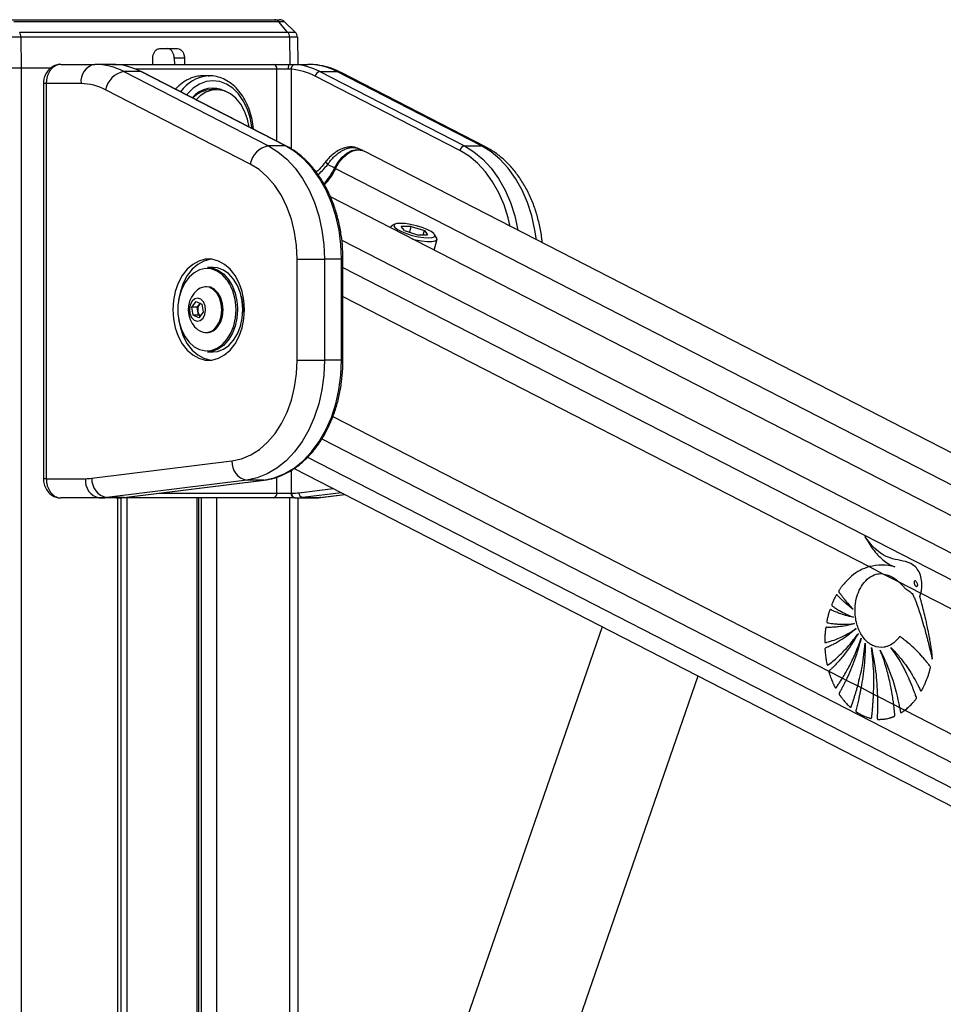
# Model space of a CAD drawing. Header units: millimetres. Extents: x 20 to 22981, y 40 to 19992.
# Tile 55 of 158: x 6810 to 7193, y 7551 to 7959. Entities that reach past the tile are written whole.
import ezdxf

# ---------------------------------------------------------------- set-up
doc = ezdxf.new("R2010")
doc.units = ezdxf.units.MM
doc.header["$LTSCALE"] = 2

msp = doc.modelspace()

# ---------------------------------------------------------------- linework, layer by layer
at = {"color": 7, "linetype": 'Continuous', "lineweight": 25}
for p, q in [((6806.09, 7959.49), (6915.45, 7959.49)), ((6917.19, 7958.65), (6807.25, 7958.65)), ((6915.45, 7959.49), (6917.52, 7959.49)), ((6920.89, 7954.36), (6917.19, 7958.65)), ((6919.6, 7958.65), (6917.19, 7958.65)), ((6924.05, 7954.36), (6919.6, 7958.65)), ((6809.71, 7954.36), (6920.89, 7954.36)), ((6920.89, 7954.36), (6924.05, 7954.36)), ((6810.22, 7952.25), (6799.26, 7952.25)), ((6810.22, 7952.25), (6810.34, 7939.49)), ((6921.65, 7952.25), (6810.22, 7952.25)), ((6924.96, 7952.25), (6921.65, 7952.25)), ((6924.96, 7952.25), (6925.16, 7940.96)), ((6867.79, 7947.49), (6875.24, 7947.49)), ((6864.96, 7940.96), (6864.96, 7943.56)), ((6878.06, 7943.56), (6873.82, 7943.56)), ((6873.82, 7943.56), (6873.88, 7940.96)), ((6878.06, 7943.56), (6878.13, 7940.96)), ((6799.26, 7939.49), (6810.34, 7939.49)), ((6810.34, 7939.49), (6822.89, 7939.49)), ((6810.34, 7939.49), (6822.93, 7939.49)), ((6826.84, 7940.96), (6840.85, 7940.96)), ((6848.24, 7940.96), (6840.85, 7940.96)), ((6848.24, 7940.96), (6850.01, 7940.96)), ((6850.01, 7940.96), (6914.83, 7940.96)), ((6852.95, 7937.94), (6912.92, 7907.07)), ((6860.02, 7937.94), (6852.95, 7937.94)), ((6919.99, 7907.07), (6860.02, 7937.94)), ((6920.42, 7906.97), (6860.45, 7937.84)), ((6914.83, 7940.96), (6921.86, 7940.96)), ((6921.08, 7938.96), (6916.4, 7938.96)), ((6921.86, 7940.96), (6929.24, 7940.96)), ((6934.26, 7937.94), (6994.24, 7907.07)), ((6934.26, 7937.94), (6941.33, 7937.94)), ((7001.31, 7907.07), (6941.33, 7937.94)), ((7003.04, 7906.67), (6943.06, 7937.54)), ((6888.47, 7936.16), (6885.64, 7936.16)), ((6887.93, 7936.15), (6888.47, 7936.16)), ((6992.34, 7905.19), (6932.37, 7936.06)), ((6819.57, 7932.96), (6819.57, 7768.96)), ((6820.74, 7932.96), (6820.74, 7768.96)), ((6835.2, 7932.96), (6820.74, 7932.96)), ((6905.33, 7899.55), (6845.35, 7930.42)), ((6891.44, 7930.46), (6889.39, 7930.46)), ((6919.99, 7907.07), (6912.92, 7907.07)), ((6952.1, 7905.13), (6950.19, 7906.02)), ((8153.66, 7287.66), (6952.67, 7904.86)), ((6994.24, 7907.07), (7001.31, 7907.07)), ((6936.92, 7900.82), (6936.93, 7900.84)), ((6937.57, 7899.43), (6940.42, 7897.96)), ((8129.24, 7274.09), (6938.61, 7885.97)), ((6963.49, 7873.3), (6963.47, 7873.2)), ((6965.35, 7874.57), (6963.95, 7873.8)), ((6972.17, 7873.67), (6968.01, 7873.67)), ((6969.32, 7871.94), (6968.01, 7873.67)), ((6971.54, 7871.23), (6972.17, 7873.67)), ((6972.17, 7873.67), (6977.62, 7871.94)), ((6969.32, 7871.94), (6974.77, 7870.2)), ((6974.77, 7870.2), (6978.92, 7870.2)), ((6977.17, 7870.2), (6977.62, 7871.94)), ((6977.62, 7871.94), (6978.92, 7870.2)), ((6981.71, 7863.82), (6982.86, 7868.32)), ((6982.71, 7868.98), (6981.86, 7870.33)), ((6924.87, 7860.09), (6936.18, 7860.09)), ((6924.87, 7818.15), (6924.87, 7860.09)), ((6936.18, 7860.09), (6936.18, 7818.15)), ((6943.25, 7860.09), (6936.18, 7860.09)), ((6943.25, 7818.15), (6943.25, 7860.09)), ((6943.84, 7818.15), (6943.84, 7860.09)), ((6889.94, 7856.62), (6887.68, 7856.62)), ((6887.39, 7848.62), (6886.86, 7848.62)), ((6881.17, 7840.16), (6882.97, 7842.5)), ((6881.7, 7836.77), (6881.17, 7840.16)), ((6883.37, 7840.16), (6881.17, 7840.16)), ((6882.97, 7842.5), (6885.31, 7841.46)), ((6883.37, 7840.16), (6884.28, 7841.33)), ((6883.64, 7838.46), (6883.37, 7840.16)), ((6884.28, 7841.33), (6884.62, 7841.77)), ((6885.31, 7841.46), (6885.84, 7838.08)), ((6884.04, 7835.74), (6881.7, 7836.77)), ((6883.91, 7836.77), (6881.7, 7836.77)), ((6883.91, 7836.77), (6883.64, 7838.46)), ((6884.6, 7836.47), (6883.91, 7836.77)), ((6885.84, 7838.08), (6884.04, 7835.74)), ((6902.31, 7839.12), (6902.29, 7837.98)), ((6886.86, 7829.62), (6887.39, 7829.62)), ((6887.68, 7821.62), (6889.94, 7821.62)), ((6924.87, 7818.15), (6936.18, 7818.15)), ((6943.25, 7818.15), (6936.18, 7818.15)), ((6839.65, 7769.12), (6897.76, 7776.31)), ((6923.57, 7773.2), (7968.68, 7236.12)), ((6820.74, 7768.96), (6837.06, 7768.96)), ((6903.91, 7768.34), (6845.8, 7761.15)), ((6852.87, 7761.15), (6910.98, 7768.34)), ((6852.99, 7761.16), (6911.1, 7768.35)), ((6910.98, 7768.34), (6903.91, 7768.34)), ((6911.1, 7768.35), (6910.98, 7768.34)), ((6916.4, 7762.96), (6922.35, 7762.96)), ((6922.35, 7762.96), (6922.62, 7762.96)), ((6934.68, 7761.18), (6944.59, 7762.4)), ((6842.72, 7760.96), (6826.84, 7760.96)), ((6849.79, 7760.96), (6842.72, 7760.96)), ((6852.87, 7761.15), (6845.8, 7761.15)), ((6850.01, 7760.96), (6849.79, 7760.96)), ((6914.83, 7760.96), (6850.01, 7760.96)), ((6851.82, 6590.02), (6851.82, 7760.96)), ((6852.99, 7761.16), (6852.87, 7761.15)), ((6883.98, 7218.4), (6883.98, 7760.96)), ((6923.76, 7760.96), (6914.83, 7760.96)), ((6924.03, 7760.96), (6923.76, 7760.96)), ((6924.03, 7760.96), (6931.1, 7760.96)), ((6925.18, 7760.96), (6925.18, 7305.15)), ((6927.12, 7761.15), (6934.19, 7761.15)), ((7162.14, 7732.44), (7167.8, 7729.53)), ((7167.8, 7729.53), (7174.5, 7726.09)), ((7174.5, 7726.09), (7183.64, 7721.39)), ((7183.64, 7721.39), (7915.04, 7345.51)), ((7051.38, 7707.52), (6977.1, 7492.63)), ((7145.5, 7689.04), (7151.1, 7686.16)), ((7018.96, 7478.15), (7091.18, 7687.07)), ((7151.1, 7686.16), (7152.61, 7685.38)), ((7152.61, 7685.38), (7157.42, 7682.91)), ((7157.42, 7682.91), (7158.79, 7682.21)), ((7158.79, 7682.21), (7164.01, 7679.53)), ((7164.01, 7679.53), (7165.59, 7678.71)), ((7165.59, 7678.71), (7172.35, 7675.24)), ((7172.35, 7675.24), (7174.82, 7673.97)), ((7174.82, 7673.97), (7176.98, 7672.86)), ((7176.98, 7672.86), (7903.1, 7299.7))]:
    msp.add_line(p, q, dxfattribs=at)
at = {"color": 8, "linetype": 'Continuous', "lineweight": 25}
for p, q in [((6921.65, 7952.25), (6921.81, 7940.96)), ((6810.34, 7939.49), (6810.34, 2191.49)), ((6916.4, 7938.96), (6857.82, 7938.96)), ((6916.4, 7909.04), (6916.4, 7938.96)), ((6922.35, 7938.9), (6922.35, 7905.83)), ((6820.74, 7932.96), (6819.57, 7932.96)), ((6940.81, 7897.75), (8141.32, 7280.8)), ((6943.37, 7867.99), (8114.71, 7266.02)), ((6943.84, 7860.09), (6943.25, 7860.09)), ((6943.84, 7856.64), (7930.77, 7349.45)), ((6943.84, 7844.62), (7162.14, 7732.44)), ((6900.04, 7839.84), (6900.05, 7839.12)), ((6943.84, 7818.15), (6943.25, 7818.15)), ((6939.65, 7794.83), (7145.5, 7689.04)), ((6935.06, 7785.45), (7913.5, 7282.62)), ((6929.17, 7777.89), (8023.64, 7215.44)), ((6922.35, 7772.42), (6922.35, 7762.96)), ((6820.74, 7768.96), (6819.57, 7768.96)), ((6916.4, 7762.96), (6916.4, 7769.61)), ((6867.56, 7762.96), (6916.4, 7762.96)), ((6925.58, 7763.14), (6939.75, 7764.89)), ((6943.17, 7763.13), (6927.12, 7761.15)), ((6934.19, 7761.15), (6944.54, 7762.43)), ((6850.06, 7760.96), (6850.01, 7760.96)), ((6850.44, 6590.02), (6850.44, 7760.96)), ((6854.22, 7760.96), (6854.22, 7218.4)), ((6883.4, 7218.4), (6883.4, 7760.96)), ((6885.18, 7216.08), (6885.18, 7760.96)), ((6891.35, 7760.96), (6891.35, 7213.52)), ((6921.84, 7295.46), (6921.84, 7760.96)), ((6934.68, 7761.18), (6934.19, 7761.15))]:
    msp.add_line(p, q, dxfattribs=at)
at = {"color": 8, "linetype": 'Continuous', "lineweight": 25, "flags": 128}
for points in [[(6850.01, 7940.96), (6850.26, 7940.92), (6850.45, 7940.83)], [(6943.06, 7937.54), (6942.4, 7937.8), (6941.33, 7937.94)], [(6906.11, 7914.34), (6906.04, 7914.99), (6905.3, 7918.89), (6904.09, 7922.56), (6902.45, 7925.87), (6900.43, 7928.73), (6898.08, 7931.05), (6895.49, 7932.76), (6892.73, 7933.81), (6889.88, 7934.16), (6887.03, 7933.81), (6884.27, 7932.76), (6881.68, 7931.05), (6879.34, 7928.73), (6878.98, 7928.3)], [(6920.42, 7906.97), (6920.26, 7907.04), (6919.99, 7907.07)], [(7013.28, 7873.71), (7012.42, 7877.29), (7010.7, 7882.62), (7008.53, 7887.62), (7005.95, 7892.21), (7003, 7896.31), (6999.71, 7899.88), (6996.14, 7902.86), (6992.34, 7905.19)], [(6994.24, 7907.07), (6998.2, 7904.64), (7001.92, 7901.54), (7005.34, 7897.82), (7008.42, 7893.54), (7011.11, 7888.77), (7013.36, 7883.56), (7015.15, 7878.01), (7016.45, 7872.18), (7016.47, 7872.07)], [(7024.11, 7868.14), (7023.52, 7872.18), (7022.22, 7878.01), (7020.43, 7883.56), (7018.18, 7888.77), (7015.49, 7893.54), (7012.41, 7897.82), (7008.99, 7901.54), (7005.27, 7904.64), (7001.31, 7907.07)], [(7003.04, 7906.67), (7002.38, 7906.93), (7001.31, 7907.07)], [(6937.57, 7899.43), (6937.24, 7899.84), (6937.02, 7900.2), (6936.89, 7900.5), (6936.88, 7900.73), (6936.92, 7900.82)], [(6899.04, 7834.5), (6899.24, 7835.68), (6899.49, 7839.12)]]:
    msp.add_lwpolyline(points, dxfattribs=at)
at = {"color": 7, "linetype": 'Continuous', "lineweight": 25, "flags": 128}
for points in [[(6860.45, 7937.84), (6860.28, 7937.91), (6860.02, 7937.94)], [(6921.86, 7940.96), (6921.71, 7940.92), (6921.56, 7940.81), (6921.43, 7940.62), (6921.31, 7940.37), (6921.21, 7940.07), (6921.14, 7939.72), (6921.1, 7939.35), (6921.08, 7938.96)], [(6904.93, 7914.94), (6904.23, 7918.23), (6903.03, 7921.52), (6901.4, 7924.43), (6899.42, 7926.86), (6897.15, 7928.71), (6894.67, 7929.91), (6892.08, 7930.44), (6889.46, 7930.26), (6886.91, 7929.38), (6884.53, 7927.83), (6882.91, 7926.28)], [(6912.92, 7907.07), (6916.88, 7904.64), (6920.6, 7901.54), (6924.02, 7897.82), (6927.1, 7893.54), (6929.79, 7888.77), (6932.05, 7883.56), (6933.84, 7878.01), (6935.13, 7872.18), (6935.92, 7866.18), (6936.18, 7860.09)], [(6943.25, 7860.09), (6942.99, 7866.18), (6942.2, 7872.18), (6940.91, 7878.01), (6939.12, 7883.56), (6936.86, 7888.77), (6934.17, 7893.54), (6931.09, 7897.82), (6927.67, 7901.54), (6923.95, 7904.64), (6919.99, 7907.07)], [(6940.42, 7897.96), (6941.79, 7900.39), (6943.52, 7902.49), (6945.49, 7904.13), (6947.58, 7905.18), (6949.64, 7905.6), (6951.54, 7905.35), (6952.3, 7905.02)], [(6940.81, 7897.75), (6942.19, 7900.19), (6943.93, 7902.29), (6945.9, 7903.93), (6947.98, 7904.99), (6950.05, 7905.41), (6951.96, 7905.15), (6952.67, 7904.86)], [(6924.87, 7860.09), (6924.6, 7865.77), (6923.78, 7871.35), (6922.44, 7876.72), (6920.6, 7881.79), (6918.29, 7886.46), (6915.55, 7890.64), (6912.44, 7894.26), (6909.01, 7897.25), (6905.33, 7899.55)], [(6963.95, 7873.8), (6963.83, 7873.73), (6963.48, 7873.19)], [(6967.62, 7874.94), (6966.1, 7874.82), (6965.18, 7874.46), (6964.94, 7873.9), (6965.38, 7873.18), (6966.48, 7872.36), (6968.14, 7871.51), (6970.24, 7870.69), (6972.6, 7869.97), (6975.02, 7869.41), (6977.33, 7869.05), (6979.32, 7868.93), (6980.83, 7869.05), (6981.75, 7869.41), (6982, 7869.97), (6981.56, 7870.69), (6980.46, 7871.51), (6978.8, 7872.36), (6976.7, 7873.18), (6974.34, 7873.9), (6971.91, 7874.46), (6969.61, 7874.82), (6967.62, 7874.94)], [(6972.76, 7868.42), (6973.87, 7868.16), (6976.46, 7867.68), (6978.8, 7867.42), (6980.73, 7867.42), (6982.09, 7867.68), (6982.8, 7868.16), (6982.79, 7868.84), (6982.71, 7868.98)], [(6873.25, 7839.12), (6873.5, 7835.26), (6874.25, 7831.53), (6875.48, 7828.06), (6877.13, 7824.97), (6879.15, 7822.36), (6881.48, 7820.32), (6884.04, 7818.92), (6886.73, 7818.21), (6889.47, 7818.21), (6892.16, 7818.92), (6894.72, 7820.32), (6897.05, 7822.36), (6899.07, 7824.97), (6900.73, 7828.06), (6901.95, 7831.53), (6902.7, 7835.26), (6902.95, 7839.12), (6902.7, 7842.98), (6901.95, 7846.7), (6900.73, 7850.17), (6899.07, 7853.26), (6897.05, 7855.88), (6894.72, 7857.92), (6892.16, 7859.32), (6889.47, 7860.03), (6886.73, 7860.03), (6884.04, 7859.32), (6881.48, 7857.92), (6879.15, 7855.88), (6877.13, 7853.26), (6875.48, 7850.17), (6874.25, 7846.7), (6873.5, 7842.98), (6873.25, 7839.12)], [(6889.16, 7860.06), (6888.85, 7860.03), (6886.16, 7859.32), (6883.6, 7857.92), (6881.27, 7855.88), (6879.25, 7853.26), (6877.6, 7850.17), (6876.38, 7846.7), (6875.67, 7843.33)], [(6895.89, 7851.28), (6895.72, 7851.51), (6893.79, 7853.63), (6891.59, 7855.15), (6889.22, 7856.02), (6886.78, 7856.2), (6884.36, 7855.67), (6882.07, 7854.47), (6879.99, 7852.64), (6878.22, 7850.26), (6876.82, 7847.42), (6875.86, 7844.24), (6875.36, 7840.85), (6875.36, 7837.39), (6875.86, 7834), (6876.82, 7830.82), (6878.22, 7827.98), (6879.99, 7825.6), (6882.07, 7823.76), (6884.36, 7822.56), (6886.78, 7822.04), (6889.22, 7822.21), (6891.59, 7823.08), (6893.79, 7824.61), (6895.72, 7826.72), (6897.32, 7829.35), (6898.51, 7832.37), (6899.04, 7834.5)], [(6887.68, 7856.62), (6889.55, 7856.42), (6891.97, 7855.53), (6894.22, 7853.97), (6896.2, 7851.8), (6897.83, 7849.11), (6899.05, 7846.02), (6899.8, 7842.64), (6900.04, 7839.84)], [(6902.31, 7839.12), (6902.06, 7842.64), (6901.31, 7846.02), (6900.1, 7849.11), (6898.46, 7851.8), (6896.48, 7853.97), (6894.24, 7855.53), (6891.81, 7856.42), (6889.94, 7856.62)], [(6891.4, 7832.12), (6892.57, 7834.11), (6893.31, 7836.48), (6893.57, 7839.04), (6893.34, 7841.6), (6892.62, 7843.99), (6891.48, 7846.01), (6890, 7847.52), (6888.28, 7848.4), (6886.45, 7848.6), (6884.66, 7848.1), (6883.48, 7847.33)], [(6891.94, 7832.12), (6893.1, 7834.11), (6893.85, 7836.48), (6894.11, 7839.04), (6893.88, 7841.6), (6893.16, 7843.99), (6892.02, 7846.01), (6890.53, 7847.52), (6888.82, 7848.4), (6887.39, 7848.62)], [(6885.78, 7835.62), (6886.55, 7837.11), (6886.86, 7838.92), (6886.66, 7840.75), (6885.98, 7842.33), (6884.92, 7843.42), (6883.65, 7843.86), (6882.35, 7843.58), (6881.23, 7842.62), (6880.46, 7841.12), (6880.15, 7839.32), (6880.35, 7837.49), (6881.03, 7835.9), (6882.09, 7834.81), (6883.36, 7834.37), (6884.66, 7834.66), (6885.78, 7835.62)], [(6901.66, 7844.68), (6902.07, 7842.56), (6902.31, 7839.12)], [(6884.68, 7841.74), (6884.49, 7841.57), (6884.28, 7841.33)], [(6900.05, 7839.12), (6899.8, 7835.59), (6899.05, 7832.22), (6897.83, 7829.12), (6896.2, 7826.43), (6894.22, 7824.27), (6891.97, 7822.71), (6889.55, 7821.82), (6887.68, 7821.62)], [(6889.94, 7821.62), (6891.81, 7821.82), (6894.24, 7822.71), (6896.48, 7824.27), (6898.46, 7826.43), (6900.1, 7829.12), (6901.31, 7832.22), (6902.06, 7835.59), (6902.31, 7839.12)], [(6875.67, 7834.91), (6876.38, 7831.53), (6877.6, 7828.06), (6879.25, 7824.97), (6881.27, 7822.36), (6883.6, 7820.32), (6886.16, 7818.92), (6888.85, 7818.21), (6889.16, 7818.17)], [(6897.76, 7776.31), (6901.71, 7777.18), (6905.55, 7778.8), (6909.2, 7781.13), (6912.59, 7784.13), (6915.67, 7787.75), (6918.37, 7791.92), (6920.65, 7796.57), (6922.47, 7801.61), (6923.8, 7806.96), (6924.6, 7812.5), (6924.87, 7818.15)], [(6936.18, 7818.15), (6935.91, 7811.98), (6935.11, 7805.91), (6933.78, 7800.03), (6931.95, 7794.42), (6929.64, 7789.17), (6926.9, 7784.37), (6923.75, 7780.08), (6920.26, 7776.37), (6916.47, 7773.3), (6912.44, 7770.92), (6908.23, 7769.26), (6903.91, 7768.34)], [(6910.98, 7768.34), (6915.3, 7769.26), (6919.51, 7770.92), (6923.54, 7773.3), (6927.33, 7776.37), (6930.82, 7780.08), (6933.97, 7784.37), (6936.71, 7789.17), (6939.02, 7794.42), (6940.85, 7800.03), (6942.18, 7805.91), (6942.99, 7811.98), (6943.25, 7818.15)]]:
    msp.add_lwpolyline(points, dxfattribs=at)
at = {"color": 7, "linetype": 'Continuous', "lineweight": 25}
for centre, radius, start, end in [((6915.41, 7957.19), 2.3, 39.3461, 88.8834), ((6917.52, 7956.49), 3, 46, 90), ((6805.81, 7952.3), 4.41, 359.3304, 27.7509), ((6918.34, 7952.24), 3.31, 0.1104, 39.6928), ((6921.96, 7952.2), 3, 1, 46), ((6842.27, 7933.96), 7.14, 101.4218, 188.0495), ((6840.71, 7914.62), 26.34, 62.3133, 89.6828), ((6854.53, 7928.75), 9.32, 99.7581, 169.6801), ((6847.69, 7914.36), 26.61, 62.4016, 85.9183), ((6914.59, 7939.15), 1.82, 353.8573, 82.1256), ((6924.19, 7939.09), 1.85, 101.3299, 185.5863), ((6920.53, 7913.42), 25.55, 62.4016, 85.9183), ((6921.94, 7914.36), 26.61, 62.4016, 85.9183), ((6929.1, 7914.62), 26.34, 62.3133, 89.6828), ((6934.66, 7935.65), 2.33, 99.7581, 169.6801), ((6835.07, 7910.83), 22.12, 62.3133, 89.6828), ((6889.82, 7920.01), 11.09, 61.4127, 140.2057), ((6889.72, 7919.09), 11.37, 91.6631, 136.0223), ((6914.5, 7897.88), 9.32, 99.7581, 169.6801), ((6994.63, 7904.77), 2.33, 99.7581, 169.6801), ((6919.51, 7907.43), 22.95, 315.5559, 335.6295), ((6919.99, 7907.18), 22.86, 314.8525, 335.6477), ((6890.23, 7839.12), 10.63, 129.3893, 212.9981), ((6887.4, 7839.13), 3.82, 144.892, 190.0632), ((6886.66, 7838.8), 3.04, 186.263, 228.4411), ((6890.23, 7839.12), 10.63, 212.9981, 230.6107), ((6886.9, 7835.04), 5.37, 230.4827, 327.0175), ((6887.18, 7835.38), 5.77, 272.1423, 325.5535), ((6905.4, 7775.84), 7.65, 176.5252, 258.7875), ((6844.13, 7767.96), 7.14, 171.9505, 258.5782), ((6837.06, 7790.03), 21.07, 270.0053, 277.0613), ((6847.29, 7768.65), 7.65, 176.5252, 258.7875), ((6914.59, 7762.76), 1.82, 277.8744, 6.1427), ((6924.12, 7762.71), 1.79, 171.9505, 258.5782), ((6924.39, 7762.71), 1.79, 171.9505, 258.5782), ((6922.62, 7787.04), 24.08, 270.0053, 277.0613), ((6927.49, 7763.02), 1.91, 176.5252, 258.7875), ((6842.71, 7786.04), 25.09, 270.0053, 277.0613), ((6849.79, 7786.04), 25.09, 270.0053, 277.0613), ((6924.03, 7786.04), 25.09, 270.0053, 277.0613), ((6931.1, 7786.04), 25.09, 270.0053, 277.0613)]:
    msp.add_arc(centre, radius, start, end, dxfattribs=at)
at = {"color": 8, "linetype": 'Continuous', "lineweight": 25}
for centre, radius, start, end in [((6889.28, 7920.48), 15.72, 94.9261, 144.5856), ((6944.87, 7906.71), 9.82, 243.01, 245.6299), ((6878.42, 7839.51), 21.07, 358.9414, 33.9683)]:
    msp.add_arc(centre, radius, start, end, dxfattribs=at)
at = {"color": 7, "linetype": 'Continuous', "lineweight": 25}
for points, knots in [([(6864.96, 7943.56), (6864.99, 7944.01), (6865.06, 7944.91), (6865.55, 7946.09), (6866.29, 7946.98), (6867.08, 7947.43), (6867.6, 7947.47), (6867.79, 7947.49)], [0, 0, 0, 0, 0.2170511, 0.4341034, 0.6511343, 0.8681856, 1, 1, 1, 1]), ([(6873.82, 7943.56), (6873.78, 7944.01), (6873.69, 7944.91), (6873.19, 7946.09), (6872.46, 7946.98), (6871.69, 7947.43), (6871.18, 7947.47), (6870.99, 7947.49)], [0, 0, 0, 0, 0.217049, 0.434099, 0.651128, 0.868179, 1, 1, 1, 1]), ([(6875.24, 7947.49), (6875.55, 7947.45), (6876.18, 7947.36), (6877.02, 7946.67), (6877.66, 7945.65), (6878, 7944.55), (6878.04, 7943.83), (6878.06, 7943.56)], [0, 0, 0, 0, 0.217103, 0.434207, 0.651285, 0.868325, 1, 1, 1, 1]), ([(6826.83, 7940.94), (6826.79, 7940.95), (6826.08, 7941.03), (6824.68, 7940.67), (6822.86, 7939.78), (6821.34, 7938.36), (6820.25, 7936.55), (6819.62, 7934.68), (6819.63, 7933.45), (6819.63, 7932.96)], [0, 0, 0, 0, 0.010624, 0.1835247, 0.354577, 0.5251379, 0.6992901, 0.8788502, 1, 1, 1, 1]), ([(6826.84, 7940.96), (6826.67, 7940.95), (6826.33, 7940.94), (6825.82, 7940.85), (6825.31, 7940.71), (6824.81, 7940.51), (6824.33, 7940.26), (6823.86, 7939.95), (6823.42, 7939.59), (6823, 7939.18), (6822.61, 7938.73), (6822.25, 7938.24), (6821.92, 7937.7), (6821.53, 7936.95), (6821.22, 7936.14), (6820.99, 7935.29), (6820.86, 7934.57), (6820.76, 7933.8), (6820.74, 7933.24), (6820.74, 7932.96)], [0, 0, 0, 0, 0.053326, 0.107028, 0.161914, 0.21721, 0.270624, 0.324415, 0.379401, 0.4348, 0.488108, 0.541793, 0.596673, 0.651967, 0.75832, 0.812311, 0.867099, 0.933183, 1, 1, 1, 1]), ([(6849.58, 7940.9), (6849.52, 7940.91), (6849.31, 7940.92), (6848.99, 7940.94), (6848.71, 7940.95), (6848.45, 7940.96), (6848.32, 7940.96), (6848.24, 7940.96)], [0, 0, 0, 0, 0.122321, 0.368605, 0.61853, 0.744767, 1, 1, 1, 1]), ([(6922.35, 7938.9), (6922.26, 7938.91), (6922.08, 7938.93), (6921.77, 7938.95), (6921.44, 7938.96), (6921.2, 7938.96), (6921.08, 7938.96)], [0, 0, 0, 0, 0.244058, 0.490369, 0.743918, 1, 1, 1, 1]), ([(6921.86, 7940.96), (6922.04, 7940.96), (6922.39, 7940.96), (6922.9, 7940.95), (6923.39, 7940.93), (6923.68, 7940.91), (6923.83, 7940.9)], [0, 0, 0, 0, 0.244552, 0.491194, 0.744455, 1, 1, 1, 1]), ([(6943.06, 7937.54), (6942.26, 7937.93), (6940.11, 7938.97), (6936.46, 7940.15), (6932.62, 7940.86), (6930.21, 7940.93), (6929.24, 7940.96)], [0, 0, 0, 0, 0.183481, 0.491955, 0.79717, 1, 1, 1, 1]), ([(6885.64, 7936.14), (6885.46, 7936.14), (6884.78, 7936.16), (6883.1, 7935.96), (6881.11, 7935.41), (6879.17, 7934.51), (6877.3, 7933.38), (6875.67, 7932.1), (6874.61, 7930.95), (6874.36, 7930.68)], [0, 0, 0, 0, 0.043722, 0.171703, 0.419883, 0.545852, 0.673655, 0.922005, 1, 1, 1, 1]), ([(6906.73, 7914.02), (6906.72, 7914.08), (6906.68, 7915.48), (6906.16, 7918.15), (6905.15, 7921.92), (6903.66, 7925.41), (6901.8, 7928.54), (6899.57, 7931.23), (6897.05, 7933.4), (6894.29, 7935), (6891.39, 7935.92), (6889.22, 7936.27), (6888.06, 7936.12), (6887.89, 7936.1)], [0, 0, 0, 0, 0.005131, 0.114038, 0.223071, 0.332272, 0.441638, 0.551027, 0.660122, 0.768456, 0.875571, 0.981348, 1, 1, 1, 1]), ([(6943.84, 7860.09), (6943.83, 7861.08), (6943.79, 7863.95), (6943.38, 7868.67), (6942.47, 7874.17), (6941.12, 7879.49), (6939.35, 7884.56), (6937.17, 7889.34), (6934.62, 7893.74), (6931.72, 7897.72), (6928.51, 7901.22), (6925.1, 7904.13), (6922.35, 7905.95), (6920.79, 7906.78), (6920.42, 7906.97)], [0, 0, 0, 0, 0.049171, 0.142068, 0.235022, 0.32801, 0.421041, 0.514118, 0.607231, 0.700348, 0.793408, 0.886328, 0.973612, 1, 1, 1, 1]), ([(6950.17, 7905.97), (6949.8, 7906.14), (6948.85, 7906.59), (6947.12, 7906.73), (6945.1, 7906.5), (6942.95, 7905.77), (6940.76, 7904.56), (6938.73, 7902.9), (6937.42, 7901.61), (6936.95, 7900.86), (6936.93, 7900.83)], [0, 0, 0, 0, 0.087117, 0.21869, 0.35615, 0.507536, 0.667365, 0.829274, 0.994434, 1, 1, 1, 1]), ([(6937.57, 7899.43), (6937.85, 7899.85), (6938.3, 7900.52), (6939.19, 7901.61), (6940.02, 7902.5), (6940.9, 7903.3), (6941.79, 7904.02), (6942.71, 7904.66), (6943.63, 7905.2), (6944.55, 7905.66), (6945.47, 7906.02), (6946.37, 7906.27), (6947.26, 7906.44), (6948.11, 7906.49), (6948.91, 7906.42), (6949.48, 7906.29), (6949.91, 7906.16), (6950.13, 7906.05), (6950.19, 7906.02)], [0, 0, 0, 0, 0.086519, 0.136994, 0.239537, 0.291724, 0.340202, 0.438623, 0.488674, 0.536368, 0.633212, 0.682468, 0.731115, 0.829996, 0.880343, 0.931287, 0.982603, 1, 1, 1, 1]), ([(7026.52, 7866.9), (7026.47, 7867.53), (7026.27, 7870.03), (7025.44, 7874.31), (7024.04, 7879.67), (7022.15, 7884.8), (7019.83, 7889.62), (7017.1, 7894.07), (7013.98, 7898.09), (7010.5, 7901.61), (7006.85, 7904.52), (7004.26, 7905.98), (7003.04, 7906.67)], [0, 0, 0, 0, 0.035868, 0.144021, 0.252352, 0.360895, 0.469647, 0.578523, 0.687306, 0.795683, 0.90325, 1, 1, 1, 1]), ([(6936.89, 7900.85), (6936.48, 7900.3), (6935.41, 7898.89), (6933.98, 7897.3), (6932.94, 7896.37), (6932.73, 7896.18)], [0, 0, 0, 0, 0.3376955, 0.8663032, 1, 1, 1, 1]), ([(6917.69, 7770.06), (6918.84, 7770.55), (6921.27, 7771.58), (6924.8, 7773.88), (6928.27, 7776.78), (6931.47, 7780.22), (6934.38, 7784.14), (6936.96, 7788.5), (6939.17, 7793.23), (6940.97, 7798.27), (6942.37, 7803.57), (6943.32, 7809.05), (6943.78, 7813.94), (6943.82, 7816.98), (6943.84, 7818.15)], [0, 0, 0, 0, 0.075973, 0.162036, 0.248467, 0.335227, 0.422233, 0.509398, 0.596648, 0.683931, 0.771215, 0.85849, 0.94576, 1, 1, 1, 1]), ([(6911.1, 7768.35), (6911.84, 7768.46), (6913.91, 7768.78), (6916.13, 7769.33), (6917.55, 7769.99), (6917.69, 7770.06)], [0, 0, 0, 0, 0.329072, 0.931306, 1, 1, 1, 1]), ([(6819.57, 7768.96), (6819.57, 7768.93), (6819.51, 7768.14), (6819.82, 7766.57), (6820.69, 7764.44), (6822.12, 7762.71), (6823.87, 7761.57), (6825.48, 7760.98), (6826.48, 7761.02), (6826.84, 7761.04)], [0, 0, 0, 0, 0.0072353, 0.1932103, 0.3831253, 0.5750223, 0.7440889, 0.9103232, 1, 1, 1, 1]), ([(6820.74, 7768.96), (6820.75, 7768.52), (6820.79, 7767.63), (6821.05, 7766.34), (6821.46, 7765.11), (6822.02, 7763.99), (6822.72, 7763.01), (6823.53, 7762.2), (6824.44, 7761.56), (6825.32, 7761.18), (6826.13, 7760.99), (6826.6, 7760.97), (6826.84, 7760.96)], [0, 0, 0, 0, 0.104655, 0.212303, 0.316738, 0.424134, 0.528891, 0.636619, 0.74238, 0.851183, 0.925087, 1, 1, 1, 1]), ([(6931.1, 7760.96), (6931.99, 7760.98), (6933.18, 7761), (6934.36, 7761.14), (6934.68, 7761.18)], [0, 0, 0, 0, 0.738202, 1, 1, 1, 1]), ([(7183.64, 7721.39), (7183.69, 7721.57), (7183.74, 7721.8), (7183.8, 7722.05), (7183.83, 7722.22), (7183.92, 7722.71), (7184.13, 7724.22), (7184.07, 7726.75), (7183.28, 7729.7), (7181.72, 7732.23), (7178.96, 7734.27), (7175.12, 7734.96), (7171.13, 7735.86), (7167.5, 7737.41), (7164.74, 7739.74), (7162.36, 7742.29), (7161.09, 7744.1), (7160.44, 7745.02)], [0, 0, 0, 0, 0.012824, 0.016029, 0.017632, 0.024042, 0.04973, 0.119058, 0.188311, 0.256944, 0.340978, 0.476074, 0.611696, 0.717447, 0.827134, 0.913109, 1, 1, 1, 1]), ([(7160.44, 7745.02), (7161.5, 7743.18), (7163.61, 7739.52), (7167.03, 7735.8), (7169.75, 7733.81), (7171.25, 7733.03), (7172.13, 7732.64), (7172.59, 7732.5), (7172.82, 7732.43)], [0, 0, 0, 0, 0.325675, 0.650339, 0.822905, 0.91105, 0.955444, 1, 1, 1, 1]), ([(9018.44, 7736.15), (9004.86, 7728.61), (8922.62, 7682.94), (8771.2, 7599.42), (8495.11, 7447.73), (8011.15, 7182.77), (7478.52, 6891.83), (7084.19, 6676.57), (6966.76, 6612.47)], [0, 0, 0, 0, 0.0199849, 0.1210519, 0.2221195, 0.4242559, 0.8285467, 1, 1, 1, 1]), ([(7172.82, 7732.43), (7171.06, 7732.74), (7167.49, 7733.38), (7163.94, 7732.76), (7162.14, 7732.44)], [0, 0, 0, 0, 0.49392, 1, 1, 1, 1]), ([(7162.14, 7732.44), (7160.88, 7731.99), (7158.36, 7731.08), (7154.97, 7728.71), (7152.52, 7726.32), (7151.16, 7724.65), (7150.6, 7723.9), (7150.32, 7723.51), (7150.03, 7723.07), (7149.75, 7722.74), (7149.59, 7722.41), (7149.56, 7722.2), (7149.6, 7721.97), (7149.75, 7721.71), (7149.95, 7721.44), (7150.15, 7721.21), (7150.54, 7720.7), (7151.13, 7719.87), (7152.25, 7718.44), (7153.68, 7716.7), (7154.89, 7715.4), (7155.49, 7714.75)], [0, 0, 0, 0, 0.170321, 0.3431, 0.494952, 0.561808, 0.579327, 0.59685, 0.614378, 0.63513, 0.645402, 0.650074, 0.654865, 0.666912, 0.680629, 0.691342, 0.70081, 0.750688, 0.800565, 0.900282, 1, 1, 1, 1]), ([(7187.53, 7690.11), (7187.58, 7690.24), (7187.63, 7690.42), (7187.65, 7690.69), (7187.6, 7690.87), (7187.44, 7691.12), (7187.07, 7691.56), (7186.46, 7692.39), (7185.52, 7693.56), (7184.01, 7695.34), (7181.96, 7697.55), (7179.78, 7699.61), (7178.02, 7701.1), (7176.9, 7702.01), (7175.96, 7702.65), (7175.38, 7703.29), (7174.79, 7703.36), (7174.53, 7703.09), (7174.06, 7702.49), (7173.14, 7701.38), (7172.07, 7700.57), (7171.27, 7700.08), (7170.98, 7699.92), (7170.43, 7699.64), (7169.56, 7699.28), (7167.36, 7698.74), (7164.04, 7699.15), (7160.33, 7701.87), (7157.67, 7706.14), (7156.39, 7710.83), (7156.21, 7715.27), (7156.74, 7719.12), (7158, 7722.85), (7160.04, 7726.09), (7162.74, 7728.45), (7165.43, 7729.57), (7167.14, 7729.54), (7167.8, 7729.53)], [0, 0, 0, 0, 0.005222, 0.00705, 0.009524, 0.012096, 0.018903, 0.033777, 0.054996, 0.082593, 0.133161, 0.185648, 0.215166, 0.237428, 0.250526, 0.268263, 0.273769, 0.278869, 0.283861, 0.306281, 0.339443, 0.344858, 0.350272, 0.355686, 0.374083, 0.39607, 0.468653, 0.538305, 0.602711, 0.66846, 0.714341, 0.760165, 0.807683, 0.860647, 0.913453, 0.966526, 1, 1, 1, 1]), ([(7167.8, 7729.53), (7169.28, 7729.14), (7171.66, 7728.52), (7173.72, 7726.76), (7174.5, 7726.09)], [0, 0, 0, 0, 0.620885, 1, 1, 1, 1]), ([(7174.5, 7726.09), (7174.96, 7725.64), (7175.6, 7725.02), (7176.39, 7724.18), (7176.9, 7723.66), (7177.74, 7722.88), (7178.93, 7722.2), (7180.28, 7721.12), (7180.9, 7719.44), (7181.41, 7718.24), (7181.72, 7717.43), (7181.86, 7717.06), (7181.92, 7716.9), (7181.94, 7716.83), (7181.95, 7716.8), (7181.96, 7716.79), (7181.96, 7716.78), (7181.96, 7716.78), (7183.35, 7713), (7184.7, 7708.56), (7186.03, 7703.53), (7186.44, 7701.95), (7186.83, 7700.37), (7187.22, 7698.79), (7187.6, 7697.21), (7187.98, 7695.64), (7188.22, 7694.58), (7188.34, 7694.06)], [0, 0, 0, 0, 0.061385, 0.084428, 0.107288, 0.130191, 0.194029, 0.247865, 0.293247, 0.336626, 0.356113, 0.364687, 0.36846, 0.370119, 0.37085, 0.371171, 0.371312, 0.371375, 0.371424, 0.699593, 0.742663, 0.785721, 0.828754, 0.871748, 0.914688, 0.957557, 1, 1, 1, 1]), ([(7180.94, 7726.39), (7180.91, 7726.35), (7180.84, 7726.26), (7180.79, 7726.06), (7180.79, 7725.77), (7180.89, 7725.32), (7181.15, 7724.78), (7181.48, 7724.39), (7181.77, 7724.23), (7181.93, 7724.21), (7182.07, 7724.26), (7182.13, 7724.33), (7182.16, 7724.36)], [0, 0, 0, 0, 0.054409, 0.108831, 0.182979, 0.304817, 0.522551, 0.753607, 0.828743, 0.904472, 0.959024, 1, 1, 1, 1]), ([(7182.16, 7724.36), (7182.19, 7724.4), (7182.25, 7724.49), (7182.31, 7724.69), (7182.31, 7724.97), (7182.21, 7725.42), (7181.96, 7725.96), (7181.63, 7726.35), (7181.35, 7726.51), (7181.18, 7726.54), (7181.03, 7726.49), (7180.97, 7726.42), (7180.94, 7726.39)], [0, 0, 0, 0, 0.054059, 0.108137, 0.18149, 0.301977, 0.518461, 0.74882, 0.824555, 0.900875, 0.955234, 1, 1, 1, 1]), ([(7188.34, 7694.06), (7188.35, 7694.76), (7188.37, 7695.73), (7188.17, 7697.05), (7188.03, 7698.12), (7187.8, 7699.63), (7187.49, 7701.48), (7187.02, 7704.12), (7186.35, 7707.49), (7185.52, 7711.21), (7184.67, 7714.68), (7184.03, 7717.15), (7183.6, 7718.7), (7183.39, 7719.37), (7183.31, 7719.66), (7183.28, 7719.82), (7183.25, 7719.91), (7183.23, 7719.96), (7183.21, 7720.05), (7183.25, 7720.18), (7183.32, 7720.35), (7183.48, 7720.73), (7183.57, 7721.1), (7183.64, 7721.39)], [0, 0, 0, 0, 0.072987, 0.101721, 0.141523, 0.186708, 0.264189, 0.34167, 0.473093, 0.631062, 0.75172, 0.858594, 0.908141, 0.926881, 0.935038, 0.941371, 0.943446, 0.945805, 0.947814, 0.952903, 0.959258, 0.968238, 1, 1, 1, 1]), ([(7155.49, 7714.75), (7154.89, 7715.21), (7153.68, 7716.14), (7152.18, 7717.44), (7150.98, 7718.55), (7150.21, 7719.3), (7149.66, 7719.86), (7149.24, 7720.26), (7148.98, 7720.61), (7148.76, 7720.72), (7148.68, 7720.73), (7148.59, 7720.68), (7148.41, 7720.48), (7148.17, 7720.03), (7147.74, 7719.2), (7147.35, 7718.31), (7146.98, 7717.47), (7146.78, 7717.02), (7146.68, 7716.71), (7146.65, 7716.53), (7146.67, 7716.37), (7146.74, 7716.24), (7146.92, 7716.06), (7147.4, 7715.74), (7148.38, 7715.04), (7150.19, 7713.99), (7152.67, 7712.64), (7154.63, 7711.83), (7155.64, 7711.41)], [0, 0, 0, 0, 0.09576, 0.19152, 0.246759, 0.296659, 0.322491, 0.341821, 0.367138, 0.370982, 0.37465, 0.378607, 0.383429, 0.406829, 0.434289, 0.485454, 0.510376, 0.53143, 0.538666, 0.544529, 0.549036, 0.554037, 0.560031, 0.580165, 0.628108, 0.713988, 0.853414, 1, 1, 1, 1]), ([(7155.64, 7711.41), (7154.54, 7711.65), (7152.58, 7712.09), (7150.1, 7712.91), (7148.41, 7713.58), (7147.31, 7714.06), (7146.65, 7714.36), (7146.23, 7714.61), (7146.02, 7714.61), (7145.91, 7714.51), (7145.85, 7714.43), (7145.75, 7714.19), (7145.56, 7713.67), (7145.33, 7712.88), (7145.12, 7711.99), (7144.91, 7711.13), (7144.74, 7710.4), (7144.63, 7709.88), (7144.6, 7709.63), (7144.61, 7709.5), (7144.63, 7709.4), (7144.69, 7709.28), (7144.84, 7709.17), (7145.06, 7709.13), (7145.6, 7709.06), (7146.47, 7708.89), (7147.73, 7708.74), (7149.09, 7708.61), (7151.93, 7708.47), (7154.28, 7708.68), (7156.15, 7708.85)], [0, 0, 0, 0, 0.130262, 0.233617, 0.299768, 0.336789, 0.369447, 0.380584, 0.390293, 0.392933, 0.395825, 0.399941, 0.415813, 0.444971, 0.471103, 0.493456, 0.520924, 0.53476, 0.538753, 0.542051, 0.544892, 0.547529, 0.554863, 0.563496, 0.573591, 0.618893, 0.666575, 0.72277, 0.779183, 1, 1, 1, 1]), ([(7156.15, 7708.85), (7154.93, 7708.51), (7152.72, 7707.9), (7149.85, 7707.46), (7147.83, 7707.29), (7146.52, 7707.23), (7145.69, 7707.23), (7145.09, 7707.22), (7144.7, 7707.26), (7144.43, 7707.27), (7144.31, 7707.22), (7144.25, 7707.18), (7144.18, 7707.11), (7144.13, 7706.96), (7144.1, 7706.65), (7144.04, 7706.22), (7143.96, 7705.5), (7143.86, 7704.29), (7143.75, 7702.93), (7143.72, 7701.82), (7143.73, 7701.32), (7143.77, 7701.13), (7143.84, 7701), (7143.97, 7700.93), (7144.12, 7700.92), (7144.3, 7700.96), (7144.44, 7701.01), (7144.53, 7701.04), (7144.57, 7701.05), (7144.58, 7701.05), (7144.59, 7701.06), (7144.59, 7701.06), (7144.59, 7701.06), (7144.6, 7701.06), (7144.6, 7701.06), (7146.62, 7701.6), (7150.82, 7703.04), (7154.77, 7705.46), (7156.82, 7706.71)], [0, 0, 0, 0, 0.1242676, 0.2241342, 0.2873909, 0.3258102, 0.3546679, 0.3701168, 0.3852246, 0.3941731, 0.396313, 0.3983542, 0.4003522, 0.4048738, 0.4095695, 0.422064, 0.4358636, 0.4609431, 0.5078064, 0.5326727, 0.538552, 0.542987, 0.5465735, 0.5500392, 0.5557816, 0.5621971, 0.5678801, 0.5702346, 0.5712225, 0.5716463, 0.5718305, 0.5719111, 0.5719465, 0.571962, 0.5719689, 0.5719742, 0.7774218, 1, 1, 1, 1]), ([(7156.82, 7706.71), (7155.72, 7705.78), (7153.62, 7704.01), (7150.83, 7702.13), (7148.67, 7700.86), (7147.25, 7700.11), (7146.18, 7699.58), (7145.41, 7699.24), (7144.76, 7698.93), (7144.29, 7698.82), (7144.01, 7698.64), (7143.92, 7698.56), (7143.87, 7698.47), (7143.83, 7698.35), (7143.83, 7698.1), (7143.86, 7697.64), (7143.93, 7696.92), (7144.02, 7695.97), (7144.2, 7694.57), (7144.4, 7693.3), (7144.59, 7692.33), (7144.65, 7691.98), (7144.7, 7691.8), (7144.76, 7691.69), (7144.83, 7691.62), (7144.91, 7691.59), (7145.1, 7691.61), (7145.29, 7691.76), (7145.47, 7691.91), (7145.54, 7691.98), (7145.57, 7692), (7145.58, 7692.01), (7145.58, 7692.01), (7145.59, 7692.02), (7145.59, 7692.02), (7145.59, 7692.02), (7145.59, 7692.02), (7146.98, 7693.06), (7149.78, 7695.42), (7153.87, 7699.62), (7156.39, 7703.01), (7157.69, 7704.76)], [0, 0, 0, 0, 0.108949, 0.208094, 0.263111, 0.308423, 0.336747, 0.360079, 0.37671, 0.395394, 0.400258, 0.402679, 0.404737, 0.406695, 0.410739, 0.419483, 0.434414, 0.454793, 0.477277, 0.51983, 0.532788, 0.53826, 0.541373, 0.544322, 0.546268, 0.548762, 0.551547, 0.562359, 0.567025, 0.568834, 0.569564, 0.56987, 0.570002, 0.570059, 0.570085, 0.570096, 0.5701, 0.570104, 0.704082, 0.847381, 1, 1, 1, 1]), ([(7157.69, 7704.76), (7155.73, 7701.58), (7152.9, 7696.99), (7149.1, 7692.66), (7147.45, 7690.97), (7146.72, 7690.26), (7146.34, 7689.9), (7145.98, 7689.52), (7145.64, 7689.31), (7145.52, 7689.08), (7145.5, 7689.04)], [0, 0, 0, 0, 0.539634, 0.777256, 0.881908, 0.90933, 0.936757, 0.964191, 0.992825, 1, 1, 1, 1]), ([(7151.1, 7686.16), (7152, 7687.68), (7153.95, 7690.96), (7156.58, 7696.47), (7158.08, 7700.61), (7158.83, 7702.7)], [0, 0, 0, 0, 0.298622, 0.646049, 1, 1, 1, 1]), ([(7158.83, 7702.7), (7158.01, 7699.66), (7156.35, 7693.59), (7153.86, 7688.12), (7152.61, 7685.38)], [0, 0, 0, 0, 0.500097, 1, 1, 1, 1]), ([(7157.42, 7682.91), (7158.13, 7685.72), (7159.58, 7691.48), (7160.22, 7697.54), (7160.55, 7700.65)], [0, 0, 0, 0, 0.486212, 1, 1, 1, 1]), ([(7160.55, 7700.65), (7160.47, 7697.53), (7160.31, 7691.3), (7159.29, 7685.24), (7158.79, 7682.21)], [0, 0, 0, 0, 0.500115, 1, 1, 1, 1]), ([(7163.11, 7698.88), (7163.78, 7695.58), (7165.13, 7688.99), (7165.44, 7682.14), (7165.59, 7678.71)], [0, 0, 0, 0, 0.500144, 1, 1, 1, 1]), ([(7164.01, 7679.53), (7164.09, 7682.67), (7164.27, 7689.17), (7163.51, 7695.57), (7163.11, 7698.88)], [0, 0, 0, 0, 0.484531, 1, 1, 1, 1]), ([(7166.79, 7697.77), (7168.53, 7694.07), (7172, 7686.67), (7173.88, 7678.2), (7174.82, 7673.97)], [0, 0, 0, 0, 0.500003, 1, 1, 1, 1]), ([(7172.35, 7675.24), (7172.29, 7675.76), (7172.11, 7677.21), (7171.73, 7679.69), (7171.25, 7682.36), (7170.64, 7685.23), (7169.93, 7688.17), (7169, 7691.45), (7167.97, 7694.66), (7167.18, 7696.73), (7166.79, 7697.77)], [0, 0, 0, 0, 0.0662054, 0.1837882, 0.3174851, 0.4114701, 0.5586035, 0.7057321, 0.8528626, 1, 1, 1, 1]), ([(7176.98, 7672.86), (7177.05, 7672.92), (7177.19, 7673.02), (7177.57, 7673.31), (7178.14, 7673.79), (7179.08, 7674.64), (7179.88, 7675.46), (7180.52, 7676.18), (7180.84, 7676.55), (7181.19, 7677), (7181.54, 7677.33), (7181.76, 7677.68), (7181.79, 7677.96), (7181.72, 7678.41), (7181.4, 7679.11), (7181.09, 7680.05), (7180.75, 7680.95), (7180.42, 7681.84), (7179.95, 7683.04), (7179.33, 7684.54), (7178.52, 7686.37), (7177.33, 7688.9), (7175.66, 7692.07), (7173.52, 7695.63), (7171.97, 7697.83), (7171.19, 7698.93)], [0, 0, 0, 0, 0.009773, 0.01955, 0.053503, 0.090987, 0.156953, 0.174231, 0.191508, 0.208784, 0.232016, 0.242885, 0.248402, 0.255249, 0.282679, 0.320214, 0.345703, 0.371192, 0.407907, 0.464935, 0.521963, 0.594639, 0.729773, 0.864843, 1, 1, 1, 1]), ([(7171.19, 7698.93), (7172.24, 7697.82), (7174.33, 7695.59), (7177.05, 7692.05), (7179.12, 7688.96), (7180.63, 7686.47), (7181.59, 7684.75), (7182.38, 7683.25), (7182.93, 7682.2), (7183.29, 7681.37), (7183.49, 7680.97), (7183.6, 7680.88), (7183.69, 7680.85), (7183.82, 7680.88), (7183.94, 7681.01), (7184.07, 7681.24), (7184.28, 7681.69), (7184.59, 7682.22), (7185.12, 7683.29), (7185.86, 7684.96), (7186.77, 7687.35), (7187.28, 7689.19), (7187.53, 7690.11)], [0, 0, 0, 0, 0.152817, 0.305598, 0.431743, 0.504493, 0.577242, 0.613253, 0.658131, 0.685771, 0.69446, 0.697026, 0.701153, 0.704888, 0.711447, 0.718643, 0.72912, 0.755836, 0.775879, 0.836896, 0.918475, 1, 1, 1, 1]), ([(7145.5, 7689.04), (7145.49, 7689.02), (7145.48, 7688.97), (7145.47, 7688.9), (7145.46, 7688.83), (7145.47, 7688.71), (7145.51, 7688.55), (7145.58, 7688.33), (7145.66, 7688.1), (7145.79, 7687.74), (7145.92, 7687.34), (7146.06, 7686.92), (7146.21, 7686.5), (7146.45, 7685.87), (7146.77, 7685.05), (7147.1, 7684.29), (7147.37, 7683.7), (7147.58, 7683.26), (7147.76, 7682.89), (7147.89, 7682.59), (7147.98, 7682.42), (7148.05, 7682.31), (7148.1, 7682.24), (7148.16, 7682.19), (7148.21, 7682.15), (7148.26, 7682.13), (7148.3, 7682.13), (7148.35, 7682.13), (7148.4, 7682.15), (7148.46, 7682.19), (7148.54, 7682.26), (7148.64, 7682.38), (7148.73, 7682.52), (7148.8, 7682.64), (7148.84, 7682.71), (7148.87, 7682.76), (7148.9, 7682.8), (7148.92, 7682.84), (7148.93, 7682.85), (7148.94, 7682.87), (7148.96, 7682.9), (7149.02, 7682.99), (7149.11, 7683.12), (7149.33, 7683.44), (7149.65, 7683.92), (7150.11, 7684.62), (7150.59, 7685.36), (7150.93, 7685.9), (7151.1, 7686.16)], [0, 0, 0, 0, 0.0051252, 0.0103999, 0.0155266, 0.0207866, 0.0367013, 0.0529695, 0.0720221, 0.0910831, 0.1418867, 0.1672836, 0.1926812, 0.2434777, 0.3196741, 0.3959539, 0.4340483, 0.4721428, 0.5102382, 0.529281, 0.5484006, 0.5551813, 0.562013, 0.5688054, 0.5757875, 0.5802053, 0.5847536, 0.5891735, 0.5937017, 0.6011877, 0.608864, 0.6252069, 0.6418107, 0.6499518, 0.6580939, 0.6621643, 0.6662352, 0.6703059, 0.6713235, 0.6718323, 0.6738675, 0.6820083, 0.6982899, 0.7145717, 0.7796995, 0.844839, 0.9224095, 1, 1, 1, 1]), ([(7152.61, 7685.38), (7152.4, 7684.96), (7151.98, 7684.12), (7151.34, 7682.87), (7150.69, 7681.66), (7150.24, 7680.78), (7149.94, 7680.31), (7149.88, 7680.22), (7149.82, 7680.12), (7149.77, 7680.02), (7149.72, 7679.89), (7149.69, 7679.78), (7149.69, 7679.71), (7149.69, 7679.63), (7149.71, 7679.55), (7149.74, 7679.46), (7149.8, 7679.33), (7149.88, 7679.21), (7149.96, 7679.09), (7150.05, 7678.98), (7150.19, 7678.81), (7150.36, 7678.58), (7150.61, 7678.23), (7150.93, 7677.8), (7151.32, 7677.3), (7151.77, 7676.76), (7152.18, 7676.28), (7152.55, 7675.88), (7152.92, 7675.47), (7153.28, 7675.11), (7153.62, 7674.78), (7153.76, 7674.64), (7153.91, 7674.49), (7154.05, 7674.34), (7154.22, 7674.19), (7154.34, 7674.11), (7154.4, 7674.07), (7154.46, 7674.06), (7154.51, 7674.05), (7154.55, 7674.06), (7154.6, 7674.09), (7154.63, 7674.12), (7154.67, 7674.16), (7154.72, 7674.24), (7154.76, 7674.34), (7154.8, 7674.45), (7154.83, 7674.54), (7154.86, 7674.62), (7154.87, 7674.67), (7154.88, 7674.7), (7154.9, 7674.75), (7154.94, 7674.88), (7155.01, 7675.07), (7155.17, 7675.54), (7155.41, 7676.25), (7155.76, 7677.35), (7156.16, 7678.61), (7156.59, 7680.02), (7157.01, 7681.46), (7157.29, 7682.43), (7157.42, 7682.91)], [0, 0, 0, 0, 0.059754, 0.119542, 0.179296, 0.239083, 0.246561, 0.25403, 0.254045, 0.261508, 0.269113, 0.271884, 0.274724, 0.277502, 0.280377, 0.284523, 0.288772, 0.29827, 0.303075, 0.30774, 0.317628, 0.331834, 0.346045, 0.374433, 0.402821, 0.431223, 0.469076, 0.488014, 0.50693, 0.544927, 0.559121, 0.573314, 0.573315, 0.587508, 0.601729, 0.60573, 0.609766, 0.612403, 0.615098, 0.617741, 0.620491, 0.622756, 0.625069, 0.629454, 0.633942, 0.6391, 0.644272, 0.64685, 0.649427, 0.64975, 0.651038, 0.656193, 0.666503, 0.676814, 0.718055, 0.759308, 0.819394, 0.879479, 0.939565, 1, 1, 1, 1]), ([(7158.79, 7682.21), (7158.69, 7681.7), (7158.54, 7680.93), (7158.33, 7679.92), (7158.11, 7678.9), (7157.87, 7677.77), (7157.58, 7676.52), (7157.32, 7675.4), (7157.05, 7674.3), (7156.86, 7673.49), (7156.73, 7673.04), (7156.7, 7672.93), (7156.66, 7672.81), (7156.64, 7672.69), (7156.63, 7672.58), (7156.63, 7672.51), (7156.65, 7672.45), (7156.66, 7672.39), (7156.68, 7672.34), (7156.72, 7672.28), (7156.77, 7672.22), (7156.86, 7672.13), (7156.98, 7672.05), (7157.12, 7671.97), (7157.27, 7671.9), (7157.55, 7671.71), (7157.98, 7671.45), (7158.62, 7671.09), (7159.21, 7670.8), (7159.73, 7670.55), (7160.26, 7670.32), (7160.85, 7670.09), (7161.52, 7669.86), (7162.02, 7669.7), (7162.42, 7669.57), (7162.65, 7669.51), (7162.82, 7669.49), (7162.91, 7669.47), (7162.98, 7669.48), (7163.03, 7669.5), (7163.09, 7669.53), (7163.13, 7669.58), (7163.17, 7669.64), (7163.2, 7669.71), (7163.23, 7669.81), (7163.27, 7669.98), (7163.29, 7670.22), (7163.3, 7670.43), (7163.31, 7670.56), (7163.31, 7670.58), (7163.31, 7670.6), (7163.32, 7670.66), (7163.34, 7670.82), (7163.36, 7671.05), (7163.42, 7671.63), (7163.5, 7672.48), (7163.63, 7673.9), (7163.74, 7675.26), (7163.83, 7676.57), (7163.92, 7677.88), (7163.97, 7678.87), (7164.01, 7679.53)], [0, 0, 0, 0, 0.052599, 0.07891, 0.1052, 0.157927, 0.197375, 0.236837, 0.276285, 0.315747, 0.322328, 0.325621, 0.328904, 0.335508, 0.337866, 0.340274, 0.342181, 0.344145, 0.346052, 0.347998, 0.351607, 0.355304, 0.362564, 0.369904, 0.377144, 0.384397, 0.41336, 0.442347, 0.480966, 0.500293, 0.519587, 0.558414, 0.587376, 0.616348, 0.630829, 0.645338, 0.650138, 0.654949, 0.6577, 0.660508, 0.663265, 0.666132, 0.668505, 0.670932, 0.675146, 0.679464, 0.68912, 0.698823, 0.701231, 0.701306, 0.701607, 0.702811, 0.707627, 0.717258, 0.726889, 0.765415, 0.803953, 0.869221, 0.901874, 0.93449, 1, 1, 1, 1]), ([(7165.59, 7678.71), (7165.6, 7678.08), (7165.62, 7676.81), (7165.62, 7674.91), (7165.6, 7673.01), (7165.59, 7671.6), (7165.54, 7670.68), (7165.51, 7670.28), (7165.49, 7669.91), (7165.5, 7669.65), (7165.51, 7669.47), (7165.53, 7669.38), (7165.55, 7669.3), (7165.58, 7669.24), (7165.61, 7669.19), (7165.66, 7669.14), (7165.71, 7669.1), (7165.79, 7669.06), (7165.91, 7669.04), (7166.06, 7669.04), (7166.22, 7669.05), (7166.55, 7669.05), (7167.04, 7669.06), (7167.77, 7669.1), (7168.42, 7669.17), (7169, 7669.26), (7169.58, 7669.36), (7170.16, 7669.5), (7170.74, 7669.65), (7171.13, 7669.77), (7171.47, 7669.88), (7171.73, 7669.97), (7171.96, 7670.05), (7172.14, 7670.11), (7172.3, 7670.15), (7172.44, 7670.2), (7172.56, 7670.26), (7172.64, 7670.33), (7172.7, 7670.39), (7172.75, 7670.46), (7172.78, 7670.53), (7172.8, 7670.61), (7172.82, 7670.7), (7172.82, 7670.87), (7172.81, 7671.05), (7172.79, 7671.25), (7172.77, 7671.45), (7172.73, 7671.75), (7172.68, 7672.15), (7172.61, 7672.89), (7172.5, 7673.92), (7172.4, 7674.8), (7172.35, 7675.24)], [0, 0, 0, 0, 0.0762827, 0.1526296, 0.2289125, 0.3052612, 0.3228571, 0.3404746, 0.3540467, 0.3677125, 0.371816, 0.3759681, 0.3787675, 0.3816371, 0.384441, 0.3873412, 0.3907128, 0.3941792, 0.4024593, 0.4109581, 0.4204525, 0.4299481, 0.4679274, 0.5059389, 0.5565813, 0.5819275, 0.6072289, 0.6581899, 0.683962, 0.7097441, 0.7270634, 0.7443859, 0.756071, 0.767761, 0.7764588, 0.7851741, 0.7916801, 0.7982902, 0.8017509, 0.8052802, 0.808749, 0.8123531, 0.8161722, 0.8200989, 0.832142, 0.8381988, 0.8441743, 0.8565018, 0.8745385, 0.892587, 0.9462827, 1, 1, 1, 1]), ([(7174.82, 7673.97), (7174.85, 7673.82), (7174.91, 7673.51), (7174.96, 7673.2), (7175.02, 7672.89), (7175.06, 7672.66), (7175.11, 7672.35), (7175.15, 7672.17), (7175.19, 7672.05), (7175.22, 7671.99), (7175.25, 7671.94), (7175.29, 7671.9), (7175.33, 7671.87), (7175.37, 7671.85), (7175.42, 7671.84), (7175.51, 7671.84), (7175.63, 7671.88), (7175.78, 7671.95), (7175.92, 7672.05), (7176.12, 7672.21), (7176.37, 7672.41), (7176.67, 7672.64), (7176.87, 7672.79), (7176.98, 7672.86)], [0, 0, 0, 0, 0.098333, 0.196667, 0.196671, 0.295, 0.344148, 0.393445, 0.409885, 0.426545, 0.439319, 0.452419, 0.465215, 0.478456, 0.494622, 0.51123, 0.554714, 0.599296, 0.649122, 0.699247, 0.798789, 0.898338, 1, 1, 1, 1])]:
    msp.add_open_spline(points, degree=3, knots=knots, dxfattribs=at)
at = {"color": 8, "linetype": 'Continuous', "lineweight": 25}
msp.add_open_spline([(6933.41, 7895.24), (6933.49, 7895.3), (6935.07, 7896.46), (6936.35, 7897.99), (6937.57, 7899.43)], degree=3, knots=[0, 0, 0, 0, 0.049294, 1, 1, 1, 1], dxfattribs=at)

doc.saveas('drawing.dxf')
